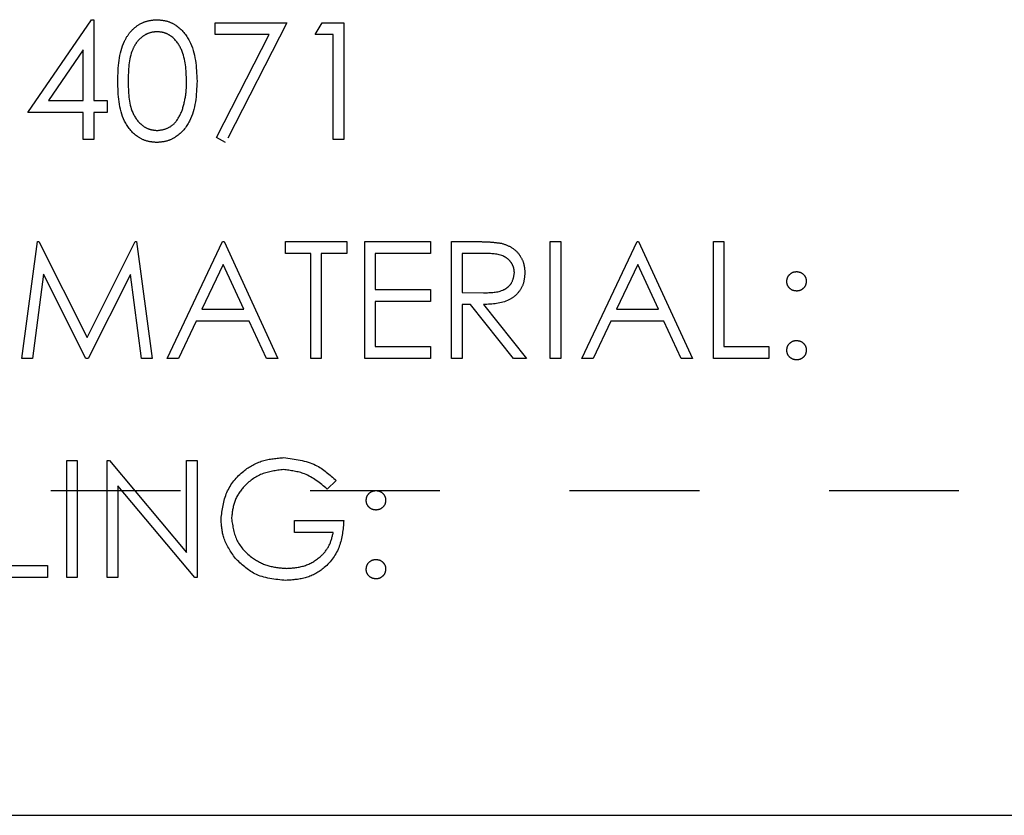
# Model space of a CAD drawing. Header units: inches. Extents: x 1880 to 2363, y -453 to -54.
# Tile 67 of 256: x 1903.854 to 1904.613, y -427.235 to -426.622. Entities that reach past the tile are written whole.
import ezdxf

# ---------------------------------------------------------------- set-up
doc = ezdxf.new("R2010")
doc.units = ezdxf.units.IN
doc.header["$LTSCALE"] = 0.5
doc.header["$MEASUREMENT"] = 0
doc.linetypes.add('HIDDEN', pattern=[0.225, 0.15, -0.075])
doc.layers.add('SID-M-H', color=4, linetype='HIDDEN')
doc.layers.add('SID-M-S', color=105, linetype='Continuous')

msp = doc.modelspace()

# ---------------------------------------------------------------- linework, layer by layer
at = {"layer": 'SID-M-H'}
for p, q in [((1903.8601, -426.69355), (1903.90923, -426.62202)), ((1903.90923, -426.62202), (1903.91087, -426.62202)), ((1903.91087, -426.62202), (1903.91087, -426.68432)), ((1904.00434, -426.62432), (1904.05972, -426.62432)), ((1904.00434, -426.63355), (1904.00434, -426.62432)), ((1904.05972, -426.62432), (1904.01241, -426.71663)), ((1904.08164, -426.63355), (1904.08693, -426.62432)), ((1904.08693, -426.62432), (1904.10357, -426.62432)), ((1904.10357, -426.62432), (1904.10357, -426.71432)), ((1904.04605, -426.63355), (1904.00434, -426.63355)), ((1904.00543, -426.71279), (1904.04605, -426.63355)), ((1904.09549, -426.63355), (1904.08164, -426.63355)), ((1904.09549, -426.71432), (1904.09549, -426.63355)), ((1903.9028, -426.64524), (1903.87597, -426.68432)), ((1903.9028, -426.68432), (1903.9028, -426.64524)), ((1903.87597, -426.68432), (1903.9028, -426.68432)), ((1903.91087, -426.68432), (1903.92126, -426.68432)), ((1903.92126, -426.68432), (1903.92126, -426.69355)), ((1903.9028, -426.69355), (1903.8601, -426.69355)), ((1903.9028, -426.71432), (1903.9028, -426.69355)), ((1903.91087, -426.69355), (1903.91087, -426.71432)), ((1903.92126, -426.69355), (1903.91087, -426.69355)), ((1904.01241, -426.71663), (1904.00543, -426.71279)), ((1903.91087, -426.71432), (1903.9028, -426.71432)), ((1904.10357, -426.71432), (1904.09549, -426.71432)), ((1903.85549, -426.88307), (1903.86737, -426.79307)), ((1903.86737, -426.79307), (1903.86852, -426.79307)), ((1903.86852, -426.79307), (1903.90568, -426.86692)), ((1903.90568, -426.86692), (1903.94275, -426.79307)), ((1903.94275, -426.79307), (1903.94392, -426.79307)), ((1903.94392, -426.79307), (1903.95587, -426.88307)), ((1903.96741, -426.88307), (1904.0101, -426.79307)), ((1904.0101, -426.79307), (1904.01126, -426.79307)), ((1904.01126, -426.79307), (1904.0528, -426.88307)), ((1904.05857, -426.79307), (1904.10587, -426.79307)), ((1904.05857, -426.8023), (1904.05857, -426.79307)), ((1904.10587, -426.79307), (1904.10587, -426.8023)), ((1904.11972, -426.79307), (1904.17049, -426.79307)), ((1904.11972, -426.88307), (1904.11972, -426.79307)), ((1904.17049, -426.79307), (1904.17049, -426.8023)), ((1904.18664, -426.79307), (1904.20465, -426.79307)), ((1904.18664, -426.88307), (1904.18664, -426.79307)), ((1904.2628, -426.79307), (1904.27087, -426.79307)), ((1904.2628, -426.88307), (1904.2628, -426.79307)), ((1904.27087, -426.79307), (1904.27087, -426.88307)), ((1904.28703, -426.88307), (1904.32972, -426.79307)), ((1904.32972, -426.79307), (1904.33087, -426.79307)), ((1904.33087, -426.79307), (1904.37241, -426.88307)), ((1904.38857, -426.79307), (1904.39664, -426.79307)), ((1904.38857, -426.88307), (1904.38857, -426.79307)), ((1904.39664, -426.79307), (1904.39664, -426.87384)), ((1904.07818, -426.8023), (1904.05857, -426.8023)), ((1904.07818, -426.88307), (1904.07818, -426.8023)), ((1904.08626, -426.8023), (1904.08626, -426.88307)), ((1904.10587, -426.8023), (1904.08626, -426.8023)), ((1904.1278, -426.8023), (1904.1278, -426.83)), ((1904.17049, -426.8023), (1904.1278, -426.8023)), ((1904.19472, -426.8023), (1904.19472, -426.8323)), ((1904.21159, -426.8023), (1904.19472, -426.8023)), ((1904.01059, -426.81062), (1903.99429, -426.845)), ((1904.02646, -426.845), (1904.01059, -426.81062)), ((1904.33021, -426.81062), (1904.31391, -426.845)), ((1904.34607, -426.845), (1904.33021, -426.81062)), ((1903.87222, -426.81817), (1903.86362, -426.88307)), ((1903.90483, -426.88307), (1903.87222, -426.81817)), ((1903.93914, -426.81831), (1903.90665, -426.88307)), ((1903.94776, -426.88307), (1903.93914, -426.81831)), ((1904.1278, -426.83), (1904.17049, -426.83)), ((1904.17049, -426.83), (1904.17049, -426.83923)), ((1904.19472, -426.8323), (1904.2112, -426.83243)), ((1904.17049, -426.83923), (1904.1278, -426.83923)), ((1904.1278, -426.83923), (1904.1278, -426.87384)), ((1904.19472, -426.84154), (1904.19472, -426.88307)), ((1904.20128, -426.84154), (1904.19472, -426.84154)), ((1904.23435, -426.88307), (1904.20128, -426.84154)), ((1904.21127, -426.84154), (1904.24434, -426.88307)), ((1903.99429, -426.845), (1904.02646, -426.845)), ((1904.31391, -426.845), (1904.34607, -426.845)), ((1903.98991, -426.85423), (1903.97623, -426.88307)), ((1904.03071, -426.85423), (1903.98991, -426.85423)), ((1904.04402, -426.88307), (1904.03071, -426.85423)), ((1904.30953, -426.85423), (1904.29584, -426.88307)), ((1904.35033, -426.85423), (1904.30953, -426.85423)), ((1904.36363, -426.88307), (1904.35033, -426.85423)), ((1904.1278, -426.87384), (1904.17049, -426.87384)), ((1904.17049, -426.87384), (1904.17049, -426.88307)), ((1904.39664, -426.87384), (1904.43126, -426.87384)), ((1904.43126, -426.87384), (1904.43126, -426.88307)), ((1903.86362, -426.88307), (1903.85549, -426.88307)), ((1903.90665, -426.88307), (1903.90483, -426.88307)), ((1903.95587, -426.88307), (1903.94776, -426.88307)), ((1903.97623, -426.88307), (1903.96741, -426.88307)), ((1904.0528, -426.88307), (1904.04402, -426.88307)), ((1904.08626, -426.88307), (1904.07818, -426.88307)), ((1904.17049, -426.88307), (1904.11972, -426.88307)), ((1904.19472, -426.88307), (1904.18664, -426.88307)), ((1904.24434, -426.88307), (1904.23435, -426.88307)), ((1904.27087, -426.88307), (1904.2628, -426.88307)), ((1904.29584, -426.88307), (1904.28703, -426.88307)), ((1904.37241, -426.88307), (1904.36363, -426.88307)), ((1904.43126, -426.88307), (1904.38857, -426.88307)), ((1903.8901, -426.96182), (1903.89818, -426.96182)), ((1903.8901, -427.05182), (1903.8901, -426.96182)), ((1903.89818, -426.96182), (1903.89818, -427.05182)), ((1903.92126, -426.96182), (1903.92295, -426.96182)), ((1903.92126, -427.05182), (1903.92126, -426.96182)), ((1903.92295, -426.96182), (1903.98241, -427.03266)), ((1903.98241, -426.96182), (1903.99049, -426.96182)), ((1903.98241, -427.03266), (1903.98241, -426.96182)), ((1903.99049, -426.96182), (1903.99049, -427.05182)), ((1904.0978, -426.97718), (1904.09087, -426.98375)), ((1910.17767, -426.98517), (1897.67767, -426.98517)), ((1903.98865, -427.05182), (1903.92934, -426.98115)), ((1903.92934, -426.98115), (1903.92934, -427.05182)), ((1904.06549, -427.00798), (1904.10357, -427.00798)), ((1904.06549, -427.01721), (1904.06549, -427.00798)), ((1904.09549, -427.01721), (1904.06549, -427.01721)), ((1903.84049, -427.04259), (1903.8751, -427.04259)), ((1903.8751, -427.04259), (1903.8751, -427.05182)), ((1903.8751, -427.05182), (1903.83241, -427.05182)), ((1903.89818, -427.05182), (1903.8901, -427.05182)), ((1903.92934, -427.05182), (1903.92126, -427.05182)), ((1903.99049, -427.05182), (1903.98865, -427.05182))]:
    msp.add_line(p, q, dxfattribs=at)
for points, knots in [([(1903.92934, -426.66936), (1903.92968, -426.65861), (1903.93012, -426.64516), (1903.93851, -426.63164), (1903.94435, -426.62627), (1903.95153, -426.62266), (1903.95679, -426.62223), (1903.95943, -426.62202)], [0, 0, 0, 0, 0.498702, 0.624177, 0.749467, 0.874745, 1, 1, 1, 1]), ([(1903.95943, -426.62202), (1903.96207, -426.62223), (1903.96737, -426.62265), (1903.97703, -426.62735), (1903.98919, -426.64236), (1903.98997, -426.65856), (1903.99049, -426.66936)], [0, 0, 0, 0, 0.1256, 0.251197, 0.500581, 1, 1, 1, 1]), ([(1903.9597, -426.63125), (1903.95763, -426.63145), (1903.9535, -426.63187), (1903.94803, -426.63503), (1903.94366, -426.63946), (1903.93771, -426.65042), (1903.93754, -426.66092), (1903.93741, -426.66932)], [0, 0, 0, 0, 0.125139, 0.250418, 0.375519, 0.500847, 1, 1, 1, 1]), ([(1903.98241, -426.66932), (1903.98208, -426.66097), (1903.98158, -426.64845), (1903.97316, -426.63608), (1903.96588, -426.6319), (1903.96175, -426.63146), (1903.9597, -426.63125)], [0, 0, 0, 0, 0.500072, 0.749021, 0.874598, 1, 1, 1, 1]), ([(1903.95943, -426.71663), (1903.9568, -426.71642), (1903.95155, -426.71599), (1903.94199, -426.71128), (1903.93017, -426.69616), (1903.92967, -426.68008), (1903.92934, -426.66936)], [0, 0, 0, 0, 0.125551, 0.25109, 0.50025, 1, 1, 1, 1]), ([(1903.93741, -426.66932), (1903.93748, -426.67774), (1903.93758, -426.69033), (1903.94622, -426.70262), (1903.95352, -426.70674), (1903.95764, -426.70718), (1903.9597, -426.7074)], [0, 0, 0, 0, 0.500291, 0.749086, 0.874606, 1, 1, 1, 1]), ([(1903.99049, -426.66936), (1903.98999, -426.68016), (1903.98923, -426.69636), (1903.977, -426.71128), (1903.96737, -426.71599), (1903.96207, -426.71642), (1903.95943, -426.71663)], [0, 0, 0, 0, 0.4994065, 0.7487427, 0.8743724, 1, 1, 1, 1]), ([(1903.979, -426.69195), (1903.98015, -426.6878), (1903.9822, -426.68039), (1903.98235, -426.67271), (1903.98241, -426.66932)], [0, 0, 0, 0, 0.559599, 1, 1, 1, 1]), ([(1903.9597, -426.7074), (1903.96215, -426.70709), (1903.96707, -426.70647), (1903.97467, -426.70134), (1903.97736, -426.69551), (1903.979, -426.69195)], [0, 0, 0, 0, 0.280257, 0.560781, 1, 1, 1, 1]), ([(1904.20465, -426.79307), (1904.20848, -426.79306), (1904.2153, -426.79304), (1904.22207, -426.79392), (1904.22504, -426.7943)], [0, 0, 0, 0, 0.56024, 1, 1, 1, 1]), ([(1904.22504, -426.7943), (1904.22787, -426.79524), (1904.23351, -426.79711), (1904.23946, -426.80317), (1904.24273, -426.81016), (1904.24303, -426.81481), (1904.24318, -426.81714)], [0, 0, 0, 0, 0.279797, 0.5595, 0.779626, 1, 1, 1, 1]), ([(1904.2351, -426.81712), (1904.23501, -426.81581), (1904.23481, -426.81317), (1904.23302, -426.80958), (1904.23049, -426.80653), (1904.22382, -426.80213), (1904.21702, -426.80223), (1904.21159, -426.8023)], [0, 0, 0, 0, 0.125307, 0.250617, 0.375954, 0.501281, 1, 1, 1, 1]), ([(1904.2112, -426.83243), (1904.21673, -426.83241), (1904.22364, -426.83239), (1904.23047, -426.828), (1904.23404, -426.82386), (1904.23468, -426.81981), (1904.2351, -426.81712)], [0, 0, 0, 0, 0.4998271, 0.6254978, 0.7512079, 1, 1, 1, 1]), ([(1904.24318, -426.81714), (1904.24295, -426.81999), (1904.24247, -426.82568), (1904.23802, -426.83324), (1904.22788, -426.8408), (1904.21812, -426.84123), (1904.21127, -426.84154)], [0, 0, 0, 0, 0.18712, 0.373979, 0.560911, 1, 1, 1, 1]), ([(1904.4451, -426.82365), (1904.44524, -426.82255), (1904.44551, -426.82034), (1904.44755, -426.8179), (1904.45, -426.81639), (1904.45174, -426.81623), (1904.4526, -426.81615)], [0, 0, 0, 0, 0.2795852, 0.5594544, 0.7796968, 1, 1, 1, 1]), ([(1904.4526, -426.81615), (1904.45371, -426.81628), (1904.45593, -426.81653), (1904.45836, -426.81859), (1904.4599, -426.82103), (1904.46004, -426.82278), (1904.4601, -426.82365)], [0, 0, 0, 0, 0.279602, 0.559212, 0.779475, 1, 1, 1, 1]), ([(1904.4526, -426.83115), (1904.4515, -426.83102), (1904.44928, -426.83076), (1904.44684, -426.82872), (1904.44533, -426.82626), (1904.44518, -426.82452), (1904.4451, -426.82365)], [0, 0, 0, 0, 0.279647, 0.559299, 0.779615, 1, 1, 1, 1]), ([(1904.4601, -426.82365), (1904.45998, -426.82476), (1904.45973, -426.82698), (1904.45767, -426.82941), (1904.45522, -426.83093), (1904.45348, -426.83108), (1904.4526, -426.83115)], [0, 0, 0, 0, 0.279517, 0.559326, 0.779544, 1, 1, 1, 1]), ([(1904.4451, -426.87673), (1904.44524, -426.87562), (1904.4455, -426.87341), (1904.44754, -426.87096), (1904.45, -426.86946), (1904.45173, -426.8693), (1904.4526, -426.86923)], [0, 0, 0, 0, 0.279576, 0.559284, 0.779552, 1, 1, 1, 1]), ([(1904.4526, -426.86923), (1904.45371, -426.86935), (1904.45593, -426.86961), (1904.45836, -426.87167), (1904.4599, -426.87411), (1904.46004, -426.87586), (1904.4601, -426.87673)], [0, 0, 0, 0, 0.279602, 0.559212, 0.779475, 1, 1, 1, 1]), ([(1904.4526, -426.88423), (1904.4515, -426.88409), (1904.44929, -426.88382), (1904.44685, -426.88178), (1904.44535, -426.87933), (1904.44519, -426.8776), (1904.4451, -426.87673)], [0, 0, 0, 0, 0.2795812, 0.5591432, 0.7795754, 1, 1, 1, 1]), ([(1904.4601, -426.87673), (1904.45997, -426.87783), (1904.45971, -426.88005), (1904.45766, -426.88248), (1904.45521, -426.88399), (1904.45347, -426.88415), (1904.4526, -426.88423)], [0, 0, 0, 0, 0.279469, 0.559358, 0.779674, 1, 1, 1, 1]), ([(1904.00895, -427.00679), (1904.00984, -426.99973), (1904.01161, -426.98563), (1904.02456, -426.96981), (1904.0407, -426.96086), (1904.0518, -426.95996), (1904.05736, -426.95952)], [0, 0, 0, 0, 0.27959, 0.559072, 0.779411, 1, 1, 1, 1]), ([(1904.05736, -426.95952), (1904.06592, -426.96058), (1904.08126, -426.96249), (1904.09273, -426.97269), (1904.0978, -426.97718)], [0, 0, 0, 0, 0.558579, 1, 1, 1, 1]), ([(1904.05709, -426.96875), (1904.05139, -426.96944), (1904.04001, -426.97083), (1904.02672, -426.98043), (1904.01854, -426.99299), (1904.01753, -427.00195), (1904.01703, -427.00643)], [0, 0, 0, 0, 0.279847, 0.559555, 0.779847, 1, 1, 1, 1]), ([(1904.09087, -426.98375), (1904.08531, -426.97917), (1904.07537, -426.97099), (1904.06268, -426.96943), (1904.05709, -426.96875)], [0, 0, 0, 0, 0.55984, 1, 1, 1, 1]), ([(1904.12087, -426.9924), (1904.12101, -426.9913), (1904.12128, -426.98909), (1904.12332, -426.98665), (1904.12577, -426.98514), (1904.12751, -426.98498), (1904.12837, -426.9849)], [0, 0, 0, 0, 0.279585, 0.559454, 0.779697, 1, 1, 1, 1]), ([(1904.12837, -426.9849), (1904.12948, -426.98503), (1904.1317, -426.98528), (1904.13413, -426.98734), (1904.13567, -426.98978), (1904.1358, -426.99153), (1904.13587, -426.9924)], [0, 0, 0, 0, 0.279602, 0.559212, 0.779475, 1, 1, 1, 1]), ([(1904.12837, -426.9999), (1904.12727, -426.99977), (1904.12505, -426.99951), (1904.12261, -426.99747), (1904.1211, -426.99501), (1904.12095, -426.99327), (1904.12087, -426.9924)], [0, 0, 0, 0, 0.279647, 0.559299, 0.779615, 1, 1, 1, 1]), ([(1904.13587, -426.9924), (1904.13575, -426.99351), (1904.1355, -426.99573), (1904.13344, -426.99816), (1904.13099, -426.99968), (1904.12924, -426.99983), (1904.12837, -426.9999)], [0, 0, 0, 0, 0.279517, 0.559326, 0.779544, 1, 1, 1, 1]), ([(1904.01998, -427.03711), (1904.01643, -427.03197), (1904.01008, -427.02277), (1904.0093, -427.01168), (1904.00895, -427.00679)], [0, 0, 0, 0, 0.559317, 1, 1, 1, 1]), ([(1904.01703, -427.00643), (1904.01795, -427.01238), (1904.01979, -427.02429), (1904.03173, -427.03686), (1904.04561, -427.04379), (1904.05499, -427.04453), (1904.05968, -427.0449)], [0, 0, 0, 0, 0.2790614, 0.5585842, 0.7792365, 1, 1, 1, 1]), ([(1904.10357, -427.00798), (1904.10301, -427.01477), (1904.10191, -427.02833), (1904.09052, -427.04438), (1904.07496, -427.05304), (1904.06431, -427.05377), (1904.05898, -427.05413)], [0, 0, 0, 0, 0.280351, 0.559367, 0.779371, 1, 1, 1, 1]), ([(1904.05968, -427.0449), (1904.06433, -427.04455), (1904.07361, -427.04383), (1904.08501, -427.03714), (1904.09291, -427.02789), (1904.09463, -427.02077), (1904.09549, -427.01721)], [0, 0, 0, 0, 0.280254, 0.559912, 0.779941, 1, 1, 1, 1]), ([(1904.05898, -427.05413), (1904.05057, -427.05337), (1904.03555, -427.052), (1904.02474, -427.04166), (1904.01998, -427.03711)], [0, 0, 0, 0, 0.559617, 1, 1, 1, 1]), ([(1904.12087, -427.04548), (1904.12101, -427.04437), (1904.12127, -427.04216), (1904.1233, -427.03971), (1904.12577, -427.03821), (1904.1275, -427.03805), (1904.12837, -427.03798)], [0, 0, 0, 0, 0.279576, 0.559284, 0.779552, 1, 1, 1, 1]), ([(1904.12837, -427.03798), (1904.12948, -427.0381), (1904.1317, -427.03836), (1904.13413, -427.04042), (1904.13567, -427.04286), (1904.1358, -427.04461), (1904.13587, -427.04548)], [0, 0, 0, 0, 0.279602, 0.559212, 0.779475, 1, 1, 1, 1]), ([(1904.12837, -427.05298), (1904.12727, -427.05284), (1904.12506, -427.05257), (1904.12262, -427.05053), (1904.12112, -427.04808), (1904.12095, -427.04635), (1904.12087, -427.04548)], [0, 0, 0, 0, 0.279581, 0.559143, 0.779575, 1, 1, 1, 1]), ([(1904.13587, -427.04548), (1904.13574, -427.04658), (1904.13548, -427.0488), (1904.13343, -427.05123), (1904.13098, -427.05274), (1904.12924, -427.0529), (1904.12837, -427.05298)], [0, 0, 0, 0, 0.279469, 0.559358, 0.779674, 1, 1, 1, 1])]:
    msp.add_open_spline(points, degree=3, knots=knots, dxfattribs=at)
at = {"layer": 'SID-M-S'}
msp.add_line((1897.67767, -427.23517), (1910.17767, -427.23517), dxfattribs=at)

doc.saveas('drawing.dxf')
